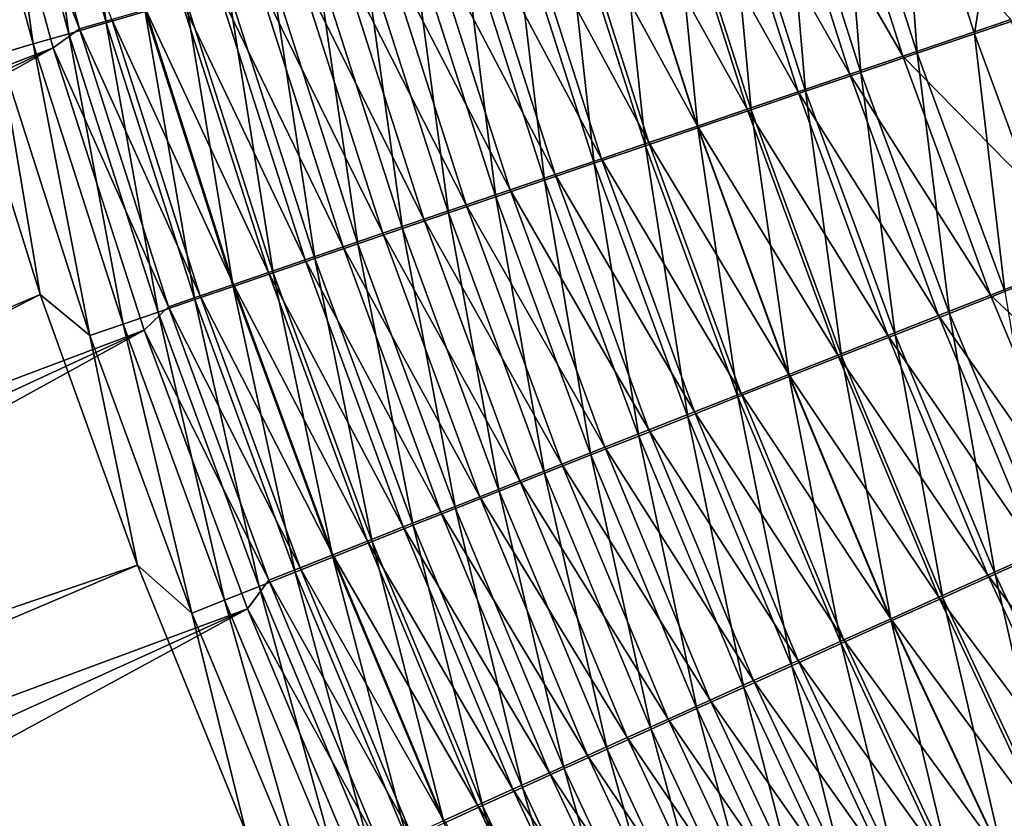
# Model space of a CAD drawing. Header units: metres. Extents: x -901 to 901, y -486 to 401.
# Tile 72 of 256: x -607 to -576, y -165 to -141. Entities that reach past the tile are written whole.
import ezdxf

# ---------------------------------------------------------------- set-up
doc = ezdxf.new("R2010")
doc.units = ezdxf.units.M

msp = doc.modelspace()

# ---------------------------------------------------------------- linework, layer by layer
at = {"layer": 'top0'}
for points in [[(-603.901123, -140.800156, -467.688843), (-606.259277, -132.217224, -467.521759), (-605.05127, -131.929306, -469.148651)], [(-603.901123, -140.800156, -467.688843), (-605.05127, -131.929306, -469.148651), (-602.707336, -140.454315, -469.306549)], [(-607.944824, -132.820221, -459.201874), (-604.71344, -140.984879, -461.064728), (-607.067322, -132.367142, -460.878357)], [(-605.043396, -141.131348, -466.032501), (-607.414673, -132.492859, -465.85614), (-606.259277, -132.217224, -467.521759)], [(-607.067322, -132.367142, -460.878357), (-604.71344, -140.984879, -461.064728), (-603.727844, -140.698898, -462.709534)], [(-605.043396, -141.131348, -466.032501), (-606.259277, -132.217224, -467.521759), (-603.901123, -140.800156, -467.688843)], [(-606.132813, -141.447495, -464.339569), (-608.516052, -132.755844, -464.15387), (-607.414673, -132.492859, -465.85614)], [(-606.132813, -141.447495, -464.339569), (-607.414673, -132.492859, -465.85614), (-605.043396, -141.131348, -466.032501)], [(-605.527222, -141.56691, -459.392853), (-607.944824, -132.820221, -459.201874), (-661.622375, -163.175339, -352.12149)], [(-607.167847, -141.748184, -462.612152), (-608.516052, -132.755844, -464.15387), (-606.132813, -141.447495, -464.339569)], [(-607.944824, -132.820221, -459.201874), (-605.527222, -141.56691, -459.392853), (-604.71344, -140.984879, -461.064728)], [(-577.304199, -141.134048, -487.800262), (-579.641418, -133.80394, -487.761169), (-576.001343, -132.75769, -489.269043)], [(-577.304199, -141.134048, -487.800262), (-576.001343, -132.75769, -489.269043), (-573.724243, -139.918091, -489.301361)], [(-579.057251, -141.729813, -486.958801), (-581.423828, -134.316467, -486.915955), (-579.641418, -133.80394, -487.761169)], [(-579.057251, -141.729813, -486.958801), (-579.641418, -133.80394, -487.761169), (-577.304199, -141.134048, -487.800262)], [(-579.501282, -141.824661, -483.389954), (-581.870178, -134.396622, -483.344635), (-583.513245, -134.868851, -482.427032)], [(-580.783447, -142.31662, -486.057892), (-583.17865, -134.821243, -486.011078), (-581.423828, -134.316467, -486.915955)], [(-576.18811, -140.699921, -485.048981), (-581.870178, -134.396622, -483.344635), (-579.501282, -141.824661, -483.389954)], [(-580.783447, -142.31662, -486.057892), (-581.423828, -134.316467, -486.915955), (-579.057251, -141.729813, -486.958801)], [(-581.117676, -142.373672, -482.47641), (-583.513245, -134.868851, -482.427032), (-585.126709, -135.332703, -481.454315)], [(-582.480835, -142.893875, -485.09845), (-584.904175, -135.317749, -485.047394), (-583.17865, -134.821243, -486.011078)], [(-579.501282, -141.824661, -483.389954), (-583.513245, -134.868851, -482.427032), (-581.117676, -142.373672, -482.47641)], [(-582.480835, -142.893875, -485.09845), (-583.17865, -134.821243, -486.011078), (-580.783447, -142.31662, -486.057892)], [(-582.705017, -142.91304, -481.507935), (-585.126709, -135.332703, -481.454315), (-586.70874, -135.78772, -480.427399)], [(-584.147705, -143.460968, -484.081329), (-586.598572, -135.80545, -484.025848), (-584.904175, -135.317749, -485.047394)], [(-581.117676, -142.373672, -482.47641), (-585.126709, -135.332703, -481.454315), (-582.705017, -142.91304, -481.507935)], [(-584.147705, -143.460968, -484.081329), (-584.904175, -135.317749, -485.047394), (-582.480835, -142.893875, -485.09845)], [(-585.782288, -144.017288, -483.007446), (-588.259949, -136.283859, -482.947327), (-586.598572, -135.80545, -484.025848)], [(-584.261597, -143.442169, -480.485413), (-586.70874, -135.78772, -480.427399), (-588.257874, -136.233429, -479.347351)], [(-582.705017, -142.91304, -481.507935), (-586.70874, -135.78772, -480.427399), (-584.261597, -143.442169, -480.485413)], [(-585.782288, -144.017288, -483.007446), (-586.598572, -135.80545, -484.025848), (-584.147705, -143.460968, -484.081329)], [(-587.383057, -144.562332, -481.878052), (-589.88678, -136.752487, -481.813049), (-588.259949, -136.283859, -482.947327)], [(-585.78595, -143.960541, -479.410034), (-588.257874, -136.233429, -479.347351), (-589.772522, -136.669403, -478.215454)], [(-587.383057, -144.562332, -481.878052), (-588.259949, -136.283859, -482.947327), (-585.782288, -144.017288, -483.007446)], [(-584.261597, -143.442169, -480.485413), (-588.257874, -136.233429, -479.347351), (-585.78595, -143.960541, -479.410034)], [(-588.948364, -145.09552, -480.694305), (-591.477356, -137.210861, -480.624298), (-589.88678, -136.752487, -481.813049)], [(-587.27655, -144.467667, -478.282928), (-589.772522, -136.669403, -478.215454), (-591.25116, -137.0952, -477.032837)], [(-588.948364, -145.09552, -480.694305), (-589.88678, -136.752487, -481.813049), (-587.383057, -144.562332, -481.878052)], [(-585.78595, -143.960541, -479.410034), (-589.772522, -136.669403, -478.215454), (-587.27655, -144.467667, -478.282928)], [(-590.476624, -145.616348, -479.45752), (-593.030212, -137.658554, -479.382263), (-591.477356, -137.210861, -480.624298)], [(-591.25116, -137.0952, -477.032837), (-592.692322, -137.510391, -475.80072), (-588.731873, -144.963013, -477.105286)], [(-590.476624, -145.616348, -479.45752), (-591.477356, -137.210861, -480.624298), (-588.948364, -145.09552, -480.694305)], [(-588.731873, -144.963013, -477.105286), (-587.27655, -144.467667, -478.282928), (-591.25116, -137.0952, -477.032837)], [(-590.150452, -145.446091, -475.878326), (-592.692322, -137.510391, -475.80072), (-594.09436, -137.91452, -474.520294)], [(-592.692322, -137.510391, -475.80072), (-590.150452, -145.446091, -475.878326), (-588.731873, -144.963013, -477.105286)], [(-591.966309, -146.124268, -478.168915), (-594.543579, -138.095078, -478.088287), (-593.030212, -137.658554, -479.382263)], [(-591.966309, -146.124268, -478.168915), (-593.030212, -137.658554, -479.382263), (-590.476624, -145.616348, -479.45752)], [(-593.415771, -146.618744, -476.829742), (-596.015991, -138.519989, -476.743561), (-594.543579, -138.095078, -478.088287)], [(-591.530762, -145.916397, -474.60318), (-594.09436, -137.91452, -474.520294), (-595.455811, -138.307159, -473.192749)], [(-593.415771, -146.618744, -476.829742), (-594.543579, -138.095078, -478.088287), (-591.966309, -146.124268, -478.168915)], [(-591.530762, -145.916397, -474.60318), (-590.150452, -145.446091, -475.878326), (-594.09436, -137.91452, -474.520294)], [(-592.871338, -146.373398, -473.281097), (-595.455811, -138.307159, -473.192749), (-596.775208, -138.687866, -471.819305)], [(-592.871338, -146.373398, -473.281097), (-591.530762, -145.916397, -474.60318), (-595.455811, -138.307159, -473.192749)], [(-596.775208, -138.687866, -471.819305), (-598.050903, -139.056229, -470.401276), (-594.170654, -146.816589, -471.913208)], [(-594.823547, -147.099243, -475.441223), (-597.44574, -138.932816, -475.349335), (-596.015991, -138.519989, -476.743561)], [(-592.871338, -146.373398, -473.281097), (-596.775208, -138.687866, -471.819305), (-594.170654, -146.816589, -471.913208)], [(-594.823547, -147.099243, -475.441223), (-596.015991, -138.519989, -476.743561), (-593.415771, -146.618744, -476.829742)], [(-596.188049, -147.565216, -474.004608), (-598.831299, -139.333099, -473.906921), (-597.44574, -138.932816, -475.349335)], [(-596.188049, -147.565216, -474.004608), (-597.44574, -138.932816, -475.349335), (-594.823547, -147.099243, -475.441223)], [(-597.507629, -148.016174, -472.521301), (-600.171021, -139.720383, -472.417664), (-598.831299, -139.333099, -473.906921)], [(-595.427246, -147.245483, -470.500824), (-598.050903, -139.056229, -470.401276), (-599.281677, -139.411819, -468.940491)], [(-597.507629, -148.016174, -472.521301), (-598.831299, -139.333099, -473.906921), (-596.188049, -147.565216, -474.004608)], [(-594.170654, -146.816589, -471.913208), (-598.050903, -139.056229, -470.401276), (-595.427246, -147.245483, -470.500824)], [(-596.639771, -147.659622, -469.045837), (-599.281677, -139.411819, -468.940491), (-600.466064, -139.754272, -467.438934)], [(-595.427246, -147.245483, -470.500824), (-599.281677, -139.411819, -468.940491), (-596.639771, -147.659622, -469.045837)], [(-601.602783, -140.083206, -465.898621), (-597.806946, -148.058533, -467.55014), (-600.466064, -139.754272, -467.438934)], [(-598.780945, -148.451599, -470.993195), (-601.463501, -140.094254, -470.883484), (-600.171021, -139.720383, -472.417664)], [(-600.466064, -139.754272, -467.438934), (-597.806946, -148.058533, -467.55014), (-596.639771, -147.659622, -469.045837)], [(-598.780945, -148.451599, -470.993195), (-600.171021, -139.720383, -472.417664), (-597.507629, -148.016174, -472.521301)], [(-574.651001, -148.352905, -487.833679), (-577.304199, -141.134048, -487.800262), (-573.724243, -139.918091, -489.301361)], [(-600.006592, -148.871033, -469.422363), (-602.707336, -140.454315, -469.306549), (-601.463501, -140.094254, -470.883484)], [(-602.690491, -140.398193, -464.321503), (-598.927429, -148.441788, -466.015747), (-601.602783, -140.083206, -465.898621)], [(-601.602783, -140.083206, -465.898621), (-598.927429, -148.441788, -466.015747), (-597.806946, -148.058533, -467.55014)], [(-600.006592, -148.871033, -469.422363), (-601.463501, -140.094254, -470.883484), (-598.780945, -148.451599, -470.993195)], [(-601.183228, -149.273987, -467.810883), (-603.901123, -140.800156, -467.688843), (-602.707336, -140.454315, -469.306549)], [(-603.727844, -140.698898, -462.709534), (-599.999817, -148.808914, -464.44458), (-602.690491, -140.398193, -464.321503)], [(-601.183228, -149.273987, -467.810883), (-602.707336, -140.454315, -469.306549), (-600.006592, -148.871033, -469.422363)], [(-602.690491, -140.398193, -464.321503), (-599.999817, -148.808914, -464.44458), (-598.927429, -148.441788, -466.015747)], [(-608.560303, -140.706741, -460.829681), (-605.9245, -149.118973, -460.97934), (-661.488281, -172.697403, -353.672974)], [(-605.9245, -149.118973, -460.97934), (-608.560303, -140.706741, -460.829681), (-607.167847, -141.748184, -462.612152)], [(-602.309448, -149.660004, -466.160797), (-605.043396, -141.131348, -466.032501), (-603.901123, -140.800156, -467.688843)], [(-604.71344, -140.984879, -461.064728), (-601.022888, -149.159485, -462.838623), (-603.727844, -140.698898, -462.709534)], [(-602.309448, -149.660004, -466.160797), (-603.901123, -140.800156, -467.688843), (-601.183228, -149.273987, -467.810883)], [(-603.727844, -140.698898, -462.709534), (-601.022888, -149.159485, -462.838623), (-599.999817, -148.808914, -464.44458)], [(-573.560425, -147.860397, -485.081726), (-576.18811, -140.699921, -485.048981), (-579.501282, -141.824661, -483.389954)], [(-603.383789, -150.028595, -464.474152), (-606.132813, -141.447495, -464.339569), (-605.043396, -141.131348, -466.032501)], [(-605.527222, -141.56691, -459.392853), (-601.9953, -149.493027, -461.19986), (-604.71344, -140.984879, -461.064728)], [(-603.383789, -150.028595, -464.474152), (-605.043396, -141.131348, -466.032501), (-602.309448, -149.660004, -466.160797)], [(-604.71344, -140.984879, -461.064728), (-601.9953, -149.493027, -461.19986), (-601.022888, -149.159485, -462.838623)], [(-576.372681, -149.030746, -486.994232), (-579.057251, -141.729813, -486.958801), (-577.304199, -141.134048, -487.800262)], [(-576.372681, -149.030746, -486.994232), (-577.304199, -141.134048, -487.800262), (-574.651001, -148.352905, -487.833679)], [(-604.404968, -150.379272, -462.753052), (-607.167847, -141.748184, -462.612152), (-606.132813, -141.447495, -464.339569)], [(-604.404968, -150.379272, -462.753052), (-606.132813, -141.447495, -464.339569), (-603.383789, -150.028595, -464.474152)], [(-605.527222, -141.56691, -459.392853), (-661.622375, -163.175339, -352.12149), (-660.44165, -167.357452, -352.133636)], [(-659.158264, -171.510559, -352.148315), (-605.527222, -141.56691, -459.392853), (-660.44165, -167.357452, -352.133636)], [(-602.733521, -150.216125, -459.528778), (-605.527222, -141.56691, -459.392853), (-659.158264, -171.510559, -352.148315)], [(-605.9245, -149.118973, -460.97934), (-607.167847, -141.748184, -462.612152), (-604.404968, -150.379272, -462.753052)], [(-605.527222, -141.56691, -459.392853), (-602.733521, -150.216125, -459.528778), (-601.9953, -149.493027, -461.19986)], [(-578.067871, -149.698425, -486.095459), (-580.783447, -142.31662, -486.057892), (-579.057251, -141.729813, -486.958801)], [(-578.067871, -149.698425, -486.095459), (-579.057251, -141.729813, -486.958801), (-576.372681, -149.030746, -486.994232)], [(-576.814392, -149.140121, -483.426697), (-579.501282, -141.824661, -483.389954), (-581.117676, -142.373672, -482.47641)], [(-573.560425, -147.860397, -485.081726), (-579.501282, -141.824661, -483.389954), (-576.814392, -149.140121, -483.426697)], [(-579.734924, -150.355286, -485.138275), (-582.480835, -142.893875, -485.09845), (-580.783447, -142.31662, -486.057892)], [(-579.734924, -150.355286, -485.138275), (-580.783447, -142.31662, -486.057892), (-578.067871, -149.698425, -486.095459)], [(-578.401917, -149.764862, -482.515289), (-581.117676, -142.373672, -482.47641), (-582.705017, -142.91304, -481.507935)], [(-576.814392, -149.140121, -483.426697), (-581.117676, -142.373672, -482.47641), (-578.401917, -149.764862, -482.515289)], [(-579.960999, -150.378632, -481.549103), (-582.705017, -142.91304, -481.507935), (-584.261597, -143.442169, -480.485413)], [(-581.37207, -151.000626, -484.123505), (-584.147705, -143.460968, -484.081329), (-582.480835, -142.893875, -485.09845)], [(-578.401917, -149.764862, -482.515289), (-582.705017, -142.91304, -481.507935), (-579.960999, -150.378632, -481.549103)], [(-581.37207, -151.000626, -484.123505), (-582.480835, -142.893875, -485.09845), (-579.734924, -150.355286, -485.138275)], [(-581.489929, -150.980804, -480.528961), (-584.261597, -143.442169, -480.485413), (-585.78595, -143.960541, -479.410034)], [(-582.9776, -151.633759, -483.052094), (-585.782288, -144.017288, -483.007446), (-584.147705, -143.460968, -484.081329)], [(-579.960999, -150.378632, -481.549103), (-584.261597, -143.442169, -480.485413), (-581.489929, -150.980804, -480.528961)], [(-582.9776, -151.633759, -483.052094), (-584.147705, -143.460968, -484.081329), (-581.37207, -151.000626, -484.123505)], [(-584.549927, -152.254074, -481.925262), (-587.383057, -144.562332, -481.878052), (-585.782288, -144.017288, -483.007446)], [(-582.987244, -151.570801, -479.456024), (-585.78595, -143.960541, -479.410034), (-587.27655, -144.467667, -478.282928)], [(-581.489929, -150.980804, -480.528961), (-585.78595, -143.960541, -479.410034), (-582.987244, -151.570801, -479.456024)], [(-584.549927, -152.254074, -481.925262), (-585.782288, -144.017288, -483.007446), (-582.9776, -151.633759, -483.052094)], [(-584.451538, -152.14801, -478.331451), (-587.27655, -144.467667, -478.282928), (-588.731873, -144.963013, -477.105286)], [(-584.451538, -152.14801, -478.331451), (-582.987244, -151.570801, -479.456024), (-587.27655, -144.467667, -478.282928)], [(-586.087463, -152.860977, -480.744171), (-588.948364, -145.09552, -480.694305), (-587.383057, -144.562332, -481.878052)], [(-586.087463, -152.860977, -480.744171), (-587.383057, -144.562332, -481.878052), (-584.549927, -152.254074, -481.925262)], [(-588.731873, -144.963013, -477.105286), (-590.150452, -145.446091, -475.878326), (-585.881226, -152.711884, -477.156464)], [(-585.881226, -152.711884, -477.156464), (-584.451538, -152.14801, -478.331451), (-588.731873, -144.963013, -477.105286)], [(-587.588806, -153.453842, -479.510132), (-590.476624, -145.616348, -479.45752), (-588.948364, -145.09552, -480.694305)], [(-587.588806, -153.453842, -479.510132), (-588.948364, -145.09552, -480.694305), (-586.087463, -152.860977, -480.744171)], [(-589.052246, -154.032059, -478.224365), (-591.966309, -146.124268, -478.168915), (-590.476624, -145.616348, -479.45752)], [(-587.274841, -153.261826, -475.93219), (-590.150452, -145.446091, -475.878326), (-591.530762, -145.916397, -474.60318)], [(-589.052246, -154.032059, -478.224365), (-590.476624, -145.616348, -479.45752), (-587.588806, -153.453842, -479.510132)], [(-590.150452, -145.446091, -475.878326), (-587.274841, -153.261826, -475.93219), (-585.881226, -152.711884, -477.156464)], [(-588.631042, -153.797256, -474.659851), (-591.530762, -145.916397, -474.60318), (-592.871338, -146.373398, -473.281097)], [(-588.631042, -153.797256, -474.659851), (-587.274841, -153.261826, -475.93219), (-591.530762, -145.916397, -474.60318)], [(-590.476318, -154.595032, -476.888062), (-593.415771, -146.618744, -476.829742), (-591.966309, -146.124268, -478.168915)], [(-590.476318, -154.595032, -476.888062), (-591.966309, -146.124268, -478.168915), (-589.052246, -154.032059, -478.224365)], [(-589.948242, -154.317596, -473.340607), (-592.871338, -146.373398, -473.281097), (-594.170654, -146.816589, -471.913208)], [(-589.948242, -154.317596, -473.340607), (-588.631042, -153.797256, -474.659851), (-592.871338, -146.373398, -473.281097)], [(-591.225037, -154.822296, -471.975616), (-594.170654, -146.816589, -471.913208), (-595.427246, -147.245483, -470.500824)], [(-591.859497, -155.142136, -475.502533), (-594.823547, -147.099243, -475.441223), (-593.415771, -146.618744, -476.829742)], [(-589.948242, -154.317596, -473.340607), (-594.170654, -146.816589, -471.913208), (-591.225037, -154.822296, -471.975616)], [(-591.859497, -155.142136, -475.502533), (-593.415771, -146.618744, -476.829742), (-590.476318, -154.595032, -476.888062)], [(-593.200256, -155.672775, -474.068939), (-596.188049, -147.565216, -474.004608), (-594.823547, -147.099243, -475.441223)], [(-593.200256, -155.672775, -474.068939), (-594.823547, -147.099243, -475.441223), (-591.859497, -155.142136, -475.502533)], [(-592.459961, -155.310745, -470.566223), (-595.427246, -147.245483, -470.500824), (-596.639771, -147.659622, -469.045837)], [(-591.225037, -154.822296, -471.975616), (-595.427246, -147.245483, -470.500824), (-592.459961, -155.310745, -470.566223)], [(-597.806946, -148.058533, -467.55014), (-593.651672, -155.78244, -469.114227), (-596.639771, -147.659622, -469.045837)], [(-594.497009, -156.18634, -472.588715), (-597.507629, -148.016174, -472.521301), (-596.188049, -147.565216, -474.004608)], [(-596.639771, -147.659622, -469.045837), (-593.651672, -155.78244, -469.114227), (-592.459961, -155.310745, -470.566223)], [(-594.497009, -156.18634, -472.588715), (-596.188049, -147.565216, -474.004608), (-593.200256, -155.672775, -474.068939)], [(-598.927429, -148.441788, -466.015747), (-594.79895, -156.236862, -467.621582), (-597.806946, -148.058533, -467.55014)], [(-595.748413, -156.682297, -471.063751), (-598.780945, -148.451599, -470.993195), (-597.507629, -148.016174, -472.521301)], [(-597.806946, -148.058533, -467.55014), (-594.79895, -156.236862, -467.621582), (-593.651672, -155.78244, -469.114227)], [(-595.748413, -156.682297, -471.063751), (-597.507629, -148.016174, -472.521301), (-594.497009, -156.18634, -472.588715)], [(-570.623047, -154.895096, -485.109222), (-573.560425, -147.860397, -485.081726), (-576.814392, -149.140121, -483.426697)], [(-596.953125, -157.160095, -469.496124), (-600.006592, -148.871033, -469.422363), (-598.780945, -148.451599, -470.993195)], [(-599.999817, -148.808914, -464.44458), (-595.900391, -156.673492, -466.090271), (-598.927429, -148.441788, -466.015747)], [(-598.927429, -148.441788, -466.015747), (-595.900391, -156.673492, -466.090271), (-594.79895, -156.236862, -467.621582)], [(-596.953125, -157.160095, -469.496124), (-598.780945, -148.451599, -470.993195), (-595.748413, -156.682297, -471.063751)], [(-598.109741, -157.619186, -467.887848), (-601.183228, -149.273987, -467.810883), (-600.006592, -148.871033, -469.422363)], [(-601.022888, -149.159485, -462.838623), (-596.954773, -157.091827, -464.522217), (-599.999817, -148.808914, -464.44458)], [(-598.109741, -157.619186, -467.887848), (-600.006592, -148.871033, -469.422363), (-596.953125, -157.160095, -469.496124)], [(-599.999817, -148.808914, -464.44458), (-596.954773, -157.091827, -464.522217), (-595.900391, -156.673492, -466.090271)], [(-661.488281, -172.697403, -353.672974), (-605.9245, -149.118973, -460.97934), (-660.066895, -176.888031, -353.692749)], [(-605.9245, -149.118973, -460.97934), (-602.942749, -157.412018, -461.074799), (-660.066895, -176.888031, -353.692749)], [(-602.942749, -157.412018, -461.074799), (-605.9245, -149.118973, -460.97934), (-604.404968, -150.379272, -462.753052)], [(-599.21698, -158.059036, -466.240997), (-602.309448, -149.660004, -466.160797), (-601.183228, -149.273987, -467.810883)], [(-601.9953, -149.493027, -461.19986), (-597.960815, -157.491364, -462.919373), (-601.022888, -149.159485, -462.838623)], [(-599.21698, -158.059036, -466.240997), (-601.183228, -149.273987, -467.810883), (-598.109741, -157.619186, -467.887848)], [(-601.022888, -149.159485, -462.838623), (-597.960815, -157.491364, -462.919373), (-596.954773, -157.091827, -464.522217)], [(-573.813599, -156.32753, -483.454742), (-576.814392, -149.140121, -483.426697), (-578.401917, -149.764862, -482.515289)], [(-575.036316, -156.951111, -486.123627), (-578.067871, -149.698425, -486.095459), (-576.372681, -149.030746, -486.994232)], [(-570.623047, -154.895096, -485.109222), (-576.814392, -149.140121, -483.426697), (-573.813599, -156.32753, -483.454742)], [(-602.733521, -150.216125, -459.528778), (-598.917175, -157.871552, -461.283722), (-601.9953, -149.493027, -461.19986)], [(-601.9953, -149.493027, -461.19986), (-598.917175, -157.871552, -461.283722), (-597.960815, -157.491364, -462.919373)], [(-600.273376, -158.479111, -464.557617), (-603.383789, -150.028595, -464.474152), (-602.309448, -149.660004, -466.160797)], [(-600.273376, -158.479111, -464.557617), (-602.309448, -149.660004, -466.160797), (-599.21698, -158.059036, -466.240997)], [(-575.370239, -157.026825, -482.54361), (-578.401917, -149.764862, -482.515289), (-579.960999, -150.378632, -481.549103)], [(-576.670837, -157.686371, -485.166687), (-579.734924, -150.355286, -485.138275), (-578.067871, -149.698425, -486.095459)], [(-573.813599, -156.32753, -483.454742), (-578.401917, -149.764862, -482.515289), (-575.370239, -157.026825, -482.54361)], [(-576.670837, -157.686371, -485.166687), (-578.067871, -149.698425, -486.095459), (-575.036316, -156.951111, -486.123627)], [(-601.277588, -158.878845, -462.839752), (-604.404968, -150.379272, -462.753052), (-603.383789, -150.028595, -464.474152)], [(-601.277588, -158.878845, -462.839752), (-603.383789, -150.028595, -464.474152), (-600.273376, -158.479111, -464.557617)], [(-657.772339, -175.632248, -352.165497), (-602.733521, -150.216125, -459.528778), (-659.158264, -171.510559, -352.148315)], [(-602.733521, -150.216125, -459.528778), (-657.772339, -175.632248, -352.165497), (-656.284119, -179.720093, -352.185181)], [(-599.571777, -158.745132, -459.610016), (-602.733521, -150.216125, -459.528778), (-656.284119, -179.720093, -352.185181)], [(-602.942749, -157.412018, -461.074799), (-604.404968, -150.379272, -462.753052), (-601.277588, -158.878845, -462.839752)], [(-602.733521, -150.216125, -459.528778), (-599.571777, -158.745132, -459.610016), (-598.917175, -157.871552, -461.283722)], [(-576.898926, -157.713882, -481.577667), (-579.960999, -150.378632, -481.549103), (-581.489929, -150.980804, -480.528961)], [(-578.276001, -158.408752, -484.152191), (-581.37207, -151.000626, -484.123505), (-579.734924, -150.355286, -485.138275)], [(-575.370239, -157.026825, -482.54361), (-579.960999, -150.378632, -481.549103), (-576.898926, -157.713882, -481.577667)], [(-578.276001, -158.408752, -484.152191), (-579.734924, -150.355286, -485.138275), (-576.670837, -157.686371, -485.166687)], [(-578.39801, -158.38797, -480.5578), (-581.489929, -150.980804, -480.528961), (-582.987244, -151.570801, -479.456024)], [(-579.850159, -159.117508, -483.081055), (-582.9776, -151.633759, -483.052094), (-581.37207, -151.000626, -484.123505)], [(-576.898926, -157.713882, -481.577667), (-581.489929, -150.980804, -480.528961), (-578.39801, -158.38797, -480.5578)], [(-579.850159, -159.117508, -483.081055), (-581.37207, -151.000626, -484.123505), (-578.276001, -158.408752, -484.152191)], [(-581.391724, -159.81192, -481.954468), (-584.549927, -152.254074, -481.925262), (-582.9776, -151.633759, -483.052094)], [(-582.987244, -151.570801, -479.456024), (-584.451538, -152.14801, -478.331451), (-579.86615, -159.048416, -479.485138)], [(-578.39801, -158.38797, -480.5578), (-582.987244, -151.570801, -479.456024), (-579.86615, -159.048416, -479.485138)], [(-581.391724, -159.81192, -481.954468), (-582.9776, -151.633759, -483.052094), (-579.850159, -159.117508, -483.081055)], [(-582.89917, -160.491318, -480.773651), (-586.087463, -152.860977, -480.744171), (-584.549927, -152.254074, -481.925262)], [(-581.301758, -159.69458, -478.36084), (-584.451538, -152.14801, -478.331451), (-585.881226, -152.711884, -477.156464)], [(-582.89917, -160.491318, -480.773651), (-584.549927, -152.254074, -481.925262), (-581.391724, -159.81192, -481.954468)], [(-579.86615, -159.048416, -479.485138), (-584.451538, -152.14801, -478.331451), (-581.301758, -159.69458, -478.36084)], [(-584.371033, -161.155014, -479.539856), (-587.588806, -153.453842, -479.510132), (-586.087463, -152.860977, -480.744171)], [(-585.881226, -152.711884, -477.156464), (-587.274841, -153.261826, -475.93219), (-582.703552, -160.325836, -477.186096)], [(-584.371033, -161.155014, -479.539856), (-586.087463, -152.860977, -480.744171), (-582.89917, -160.491318, -480.773651)], [(-582.703552, -160.325836, -477.186096), (-581.301758, -159.69458, -478.36084), (-585.881226, -152.711884, -477.156464)], [(-585.805847, -161.802338, -478.254303), (-589.052246, -154.032059, -478.224365), (-587.588806, -153.453842, -479.510132)], [(-588.631042, -153.797256, -474.659851), (-584.069946, -160.941498, -475.962097), (-587.274841, -153.261826, -475.93219)], [(-585.805847, -161.802338, -478.254303), (-587.588806, -153.453842, -479.510132), (-584.371033, -161.155014, -479.539856)], [(-587.274841, -153.261826, -475.93219), (-584.069946, -160.941498, -475.962097), (-582.703552, -160.325836, -477.186096)], [(-589.948242, -154.317596, -473.340607), (-585.399597, -161.540939, -474.690002), (-588.631042, -153.797256, -474.659851)], [(-585.399597, -161.540939, -474.690002), (-584.069946, -160.941498, -475.962097), (-588.631042, -153.797256, -474.659851)], [(-587.201965, -162.432602, -476.918274), (-590.476318, -154.595032, -476.888062), (-589.052246, -154.032059, -478.224365)], [(-587.201965, -162.432602, -476.918274), (-589.052246, -154.032059, -478.224365), (-585.805847, -161.802338, -478.254303)], [(-586.690979, -162.123489, -473.371002), (-589.948242, -154.317596, -473.340607), (-591.225037, -154.822296, -471.975616)], [(-585.399597, -161.540939, -474.690002), (-589.948242, -154.317596, -473.340607), (-586.690979, -162.123489, -473.371002)], [(-588.558044, -163.045135, -475.532959), (-591.859497, -155.142136, -475.502533), (-590.476318, -154.595032, -476.888062)], [(-588.558044, -163.045135, -475.532959), (-590.476318, -154.595032, -476.888062), (-587.201965, -162.432602, -476.918274)], [(-587.942749, -162.688538, -472.006256), (-591.225037, -154.822296, -471.975616), (-592.459961, -155.310745, -470.566223)], [(-586.690979, -162.123489, -473.371002), (-591.225037, -154.822296, -471.975616), (-587.942749, -162.688538, -472.006256)], [(-593.651672, -155.78244, -469.114227), (-589.153503, -163.235413, -470.597107), (-592.459961, -155.310745, -470.566223)], [(-589.872437, -163.639221, -474.099609), (-593.200256, -155.672775, -474.068939), (-591.859497, -155.142136, -475.502533)], [(-592.459961, -155.310745, -470.566223), (-589.153503, -163.235413, -470.597107), (-587.942749, -162.688538, -472.006256)], [(-589.872437, -163.639221, -474.099609), (-591.859497, -155.142136, -475.502533), (-588.558044, -163.045135, -475.532959)], [(-594.79895, -156.236862, -467.621582), (-590.321838, -163.76355, -469.145325), (-593.651672, -155.78244, -469.114227)], [(-591.143677, -164.214218, -472.619598), (-594.497009, -156.18634, -472.588715), (-593.200256, -155.672775, -474.068939)], [(-593.651672, -155.78244, -469.114227), (-590.321838, -163.76355, -469.145325), (-589.153503, -163.235413, -470.597107)], [(-591.143677, -164.214218, -472.619598), (-593.200256, -155.672775, -474.068939), (-589.872437, -163.639221, -474.099609)], [(-592.370483, -164.769516, -471.094849), (-595.748413, -156.682297, -471.063751), (-594.497009, -156.18634, -472.588715)], [(-592.370483, -164.769516, -471.094849), (-594.497009, -156.18634, -472.588715), (-591.143677, -164.214218, -472.619598)], [(-595.900391, -156.673492, -466.090271), (-591.446533, -164.272354, -467.652924), (-594.79895, -156.236862, -467.621582)], [(-594.79895, -156.236862, -467.621582), (-591.446533, -164.272354, -467.652924), (-590.321838, -163.76355, -469.145325)], [(-596.954773, -157.091827, -464.522217), (-592.526367, -164.761246, -466.121826), (-595.900391, -156.673492, -466.090271)], [(-593.551453, -165.304489, -469.527405), (-596.953125, -157.160095, -469.496124), (-595.748413, -156.682297, -471.063751)], [(-595.900391, -156.673492, -466.090271), (-592.526367, -164.761246, -466.121826), (-591.446533, -164.272354, -467.652924)], [(-593.551453, -165.304489, -469.527405), (-595.748413, -156.682297, -471.063751), (-592.370483, -164.769516, -471.094849)], [(-597.960815, -157.491364, -462.919373), (-593.559998, -165.229675, -464.553955), (-596.954773, -157.091827, -464.522217)], [(-596.954773, -157.091827, -464.522217), (-593.559998, -165.229675, -464.553955), (-592.526367, -164.761246, -466.121826)], [(-572.028748, -164.147507, -482.560883), (-575.370239, -157.026825, -482.54361), (-576.898926, -157.713882, -481.577667)], [(-573.294739, -164.875046, -485.183258), (-576.670837, -157.686371, -485.166687), (-575.036316, -156.951111, -486.123627)], [(-660.066895, -176.888031, -353.692749), (-602.942749, -157.412018, -461.074799), (-658.54364, -181.040695, -353.714203)], [(-602.942749, -157.412018, -461.074799), (-599.619751, -165.575348, -461.115479), (-658.54364, -181.040695, -353.714203)], [(-599.619751, -165.575348, -461.115479), (-602.942749, -157.412018, -461.074799), (-601.277588, -158.878845, -462.839752)], [(-594.685303, -165.818527, -467.919312), (-598.109741, -157.619186, -467.887848), (-596.953125, -157.160095, -469.496124)], [(-594.685303, -165.818527, -467.919312), (-596.953125, -157.160095, -469.496124), (-593.551453, -165.304489, -469.527405)], [(-595.77063, -166.31105, -466.272644), (-599.21698, -158.059036, -466.240997), (-598.109741, -157.619186, -467.887848)], [(-598.917175, -157.871552, -461.283722), (-594.546204, -165.677063, -462.951324), (-597.960815, -157.491364, -462.919373)], [(-595.77063, -166.31105, -466.272644), (-598.109741, -157.619186, -467.887848), (-594.685303, -165.818527, -467.919312)], [(-597.960815, -157.491364, -462.919373), (-594.546204, -165.677063, -462.951324), (-593.559998, -165.229675, -464.553955)], [(-573.524841, -164.906784, -481.59317), (-576.898926, -157.713882, -481.577667), (-578.39801, -158.38797, -480.5578)], [(-574.865601, -165.67337, -484.16687), (-578.276001, -158.408752, -484.152191), (-576.670837, -157.686371, -485.166687)], [(-572.028748, -164.147507, -482.560883), (-576.898926, -157.713882, -481.577667), (-573.524841, -164.906784, -481.59317)], [(-574.865601, -165.67337, -484.16687), (-576.670837, -157.686371, -485.166687), (-573.294739, -164.875046, -485.183258)], [(-599.571777, -158.745132, -459.610016), (-595.483704, -166.102798, -461.315857), (-598.917175, -157.871552, -461.283722)], [(-598.917175, -157.871552, -461.283722), (-595.483704, -166.102798, -461.315857), (-594.546204, -165.677063, -462.951324)], [(-596.806213, -166.781433, -464.589447), (-600.273376, -158.479111, -464.557617), (-599.21698, -158.059036, -466.240997)], [(-596.806213, -166.781433, -464.589447), (-599.21698, -158.059036, -466.240997), (-595.77063, -166.31105, -466.272644)], [(-597.790588, -167.229065, -462.871765), (-601.277588, -158.878845, -462.839752), (-600.273376, -158.479111, -464.557617)], [(-597.790588, -167.229065, -462.871765), (-600.273376, -158.479111, -464.557617), (-596.806213, -166.781433, -464.589447)], [(-574.991882, -165.651718, -480.571442), (-578.39801, -158.38797, -480.5578), (-579.86615, -159.048416, -479.485138)], [(-576.406006, -166.456604, -483.09375), (-579.850159, -159.117508, -483.081055), (-578.276001, -158.408752, -484.152191)], [(-573.524841, -164.906784, -481.59317), (-578.39801, -158.38797, -480.5578), (-574.991882, -165.651718, -480.571442)], [(-576.406006, -166.456604, -483.09375), (-578.276001, -158.408752, -484.152191), (-574.865601, -165.67337, -484.16687)], [(-599.571777, -158.745132, -459.610016), (-656.284119, -179.720093, -352.185181), (-654.693665, -183.771713, -352.207306)], [(-653.001404, -187.784653, -352.231842), (-599.571777, -158.745132, -459.610016), (-654.693665, -183.771713, -352.207306)], [(-596.050171, -167.131149, -459.636993), (-599.571777, -158.745132, -459.610016), (-653.001404, -187.784653, -352.231842)], [(-599.619751, -165.575348, -461.115479), (-601.277588, -158.878845, -462.839752), (-597.790588, -167.229065, -462.871765)], [(-599.571777, -158.745132, -459.610016), (-596.050171, -167.131149, -459.636993), (-595.483704, -166.102798, -461.315857)], [(-577.914429, -167.223984, -481.965057), (-581.391724, -159.81192, -481.954468), (-579.850159, -159.117508, -483.081055)], [(-576.428528, -166.381561, -479.496796), (-579.86615, -159.048416, -479.485138), (-581.301758, -159.69458, -478.36084)], [(-574.991882, -165.651718, -480.571442), (-579.86615, -159.048416, -479.485138), (-576.428528, -166.381561, -479.496796)], [(-577.914429, -167.223984, -481.965057), (-579.850159, -159.117508, -483.081055), (-576.406006, -166.456604, -483.09375)], [(-579.389343, -167.974731, -480.782013), (-582.89917, -160.491318, -480.773651), (-581.391724, -159.81192, -481.954468)], [(-577.833252, -167.095596, -478.370422), (-581.301758, -159.69458, -478.36084), (-582.703552, -160.325836, -477.186096)], [(-579.389343, -167.974731, -480.782013), (-581.391724, -159.81192, -481.954468), (-577.914429, -167.223984, -481.965057)], [(-576.428528, -166.381561, -479.496796), (-581.301758, -159.69458, -478.36084), (-577.833252, -167.095596, -478.370422)], [(-582.703552, -160.325836, -477.186096), (-584.069946, -160.941498, -475.962097), (-579.204712, -167.793106, -477.193512)], [(-579.204712, -167.793106, -477.193512), (-577.833252, -167.095596, -478.370422), (-582.703552, -160.325836, -477.186096)], [(-580.829346, -168.708099, -479.545898), (-584.371033, -161.155014, -479.539856), (-582.89917, -160.491318, -480.773651)], [(-580.829346, -168.708099, -479.545898), (-582.89917, -160.491318, -480.773651), (-579.389343, -167.974731, -480.782013)], [(-580.541504, -168.473373, -475.967224), (-584.069946, -160.941498, -475.962097), (-585.399597, -161.540939, -474.690002)], [(-584.069946, -160.941498, -475.962097), (-580.541504, -168.473373, -475.967224), (-579.204712, -167.793106, -477.193512)], [(-582.232971, -169.423355, -478.257965), (-585.805847, -161.802338, -478.254303), (-584.371033, -161.155014, -479.539856)], [(-582.232971, -169.423355, -478.257965), (-584.371033, -161.155014, -479.539856), (-580.829346, -168.708099, -479.545898)], [(-581.842163, -169.135681, -474.69278), (-585.399597, -161.540939, -474.690002), (-586.690979, -162.123489, -473.371002)], [(-580.541504, -168.473373, -475.967224), (-585.399597, -161.540939, -474.690002), (-581.842163, -169.135681, -474.69278)], [(-583.598633, -170.11972, -476.919403), (-587.201965, -162.432602, -476.918274), (-585.805847, -161.802338, -478.254303)], [(-583.598633, -170.11972, -476.919403), (-585.805847, -161.802338, -478.254303), (-582.232971, -169.423355, -478.257965)], [(-583.105347, -169.779297, -473.371368), (-586.690979, -162.123489, -473.371002), (-587.942749, -162.688538, -472.006256)], [(-581.842163, -169.135681, -474.69278), (-586.690979, -162.123489, -473.371002), (-583.105347, -169.779297, -473.371368)], [(-584.924927, -170.796432, -475.531525), (-588.558044, -163.045135, -475.532959), (-587.201965, -162.432602, -476.918274)], [(-584.924927, -170.796432, -475.531525), (-587.201965, -162.432602, -476.918274), (-583.598633, -170.11972, -476.919403)], [(-589.153503, -163.235413, -470.597107), (-584.32959, -170.403519, -472.00412), (-587.942749, -162.688538, -472.006256)], [(-587.942749, -162.688538, -472.006256), (-584.32959, -170.403519, -472.00412), (-583.105347, -169.779297, -473.371368)], [(-586.210327, -171.452759, -474.09549), (-589.872437, -163.639221, -474.099609), (-588.558044, -163.045135, -475.532959)], [(-586.210327, -171.452759, -474.09549), (-588.558044, -163.045135, -475.532959), (-584.924927, -170.796432, -475.531525)], [(-590.321838, -163.76355, -469.145325), (-585.51355, -171.007645, -470.592407), (-589.153503, -163.235413, -470.597107)], [(-589.153503, -163.235413, -470.597107), (-585.51355, -171.007645, -470.592407), (-584.32959, -170.403519, -472.00412)], [(-591.446533, -164.272354, -467.652924), (-586.655884, -171.591003, -469.138), (-590.321838, -163.76355, -469.145325)], [(-587.45343, -172.087936, -472.612762), (-591.143677, -164.214218, -472.619598), (-589.872437, -163.639221, -474.099609)], [(-590.321838, -163.76355, -469.145325), (-586.655884, -171.591003, -469.138), (-585.51355, -171.007645, -470.592407)], [(-587.45343, -172.087936, -472.612762), (-589.872437, -163.639221, -474.099609), (-586.210327, -171.452759, -474.09549)], [(-592.526367, -164.761246, -466.121826), (-587.755432, -172.152985, -467.642914), (-591.446533, -164.272354, -467.652924)], [(-588.652893, -172.701294, -471.085205), (-592.370483, -164.769516, -471.094849), (-591.143677, -164.214218, -472.619598)], [(-591.446533, -164.272354, -467.652924), (-587.755432, -172.152985, -467.642914), (-586.655884, -171.591003, -469.138)], [(-588.652893, -172.701294, -471.085205), (-591.143677, -164.214218, -472.619598), (-587.45343, -172.087936, -472.612762)], [(-593.559998, -165.229675, -464.553955), (-588.810913, -172.692917, -466.10907), (-592.526367, -164.761246, -466.121826)], [(-589.807373, -173.29216, -469.514923), (-593.551453, -165.304489, -469.527405), (-592.370483, -164.769516, -471.094849)], [(-592.526367, -164.761246, -466.121826), (-588.810913, -172.692917, -466.10907), (-587.755432, -172.152985, -467.642914)], [(-589.807373, -173.29216, -469.514923), (-592.370483, -164.769516, -471.094849), (-588.652893, -172.701294, -471.085205)]]:
    msp.add_3dface(points, dxfattribs=at)

doc.saveas('drawing.dxf')
